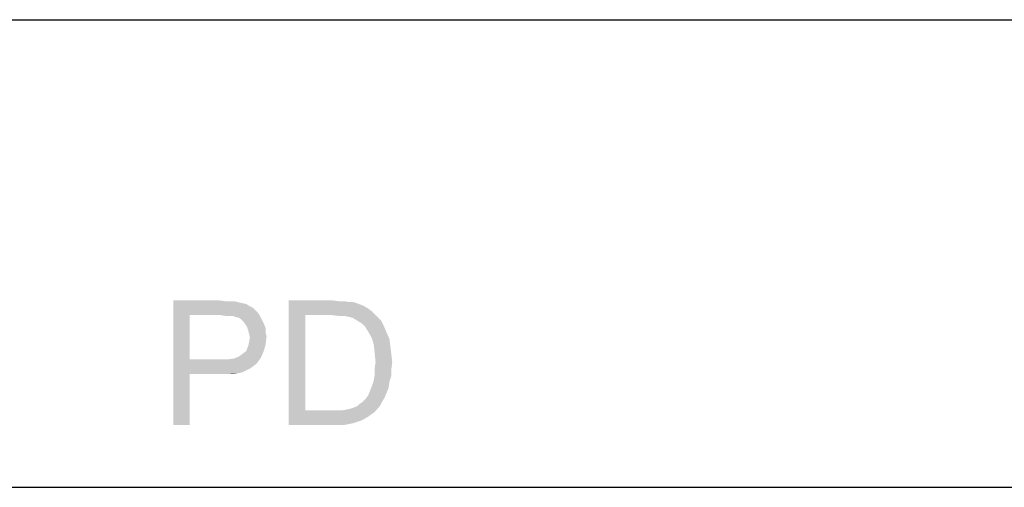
# Model space of a CAD drawing. Extents: x 0 to 841, y 0 to 594.
# Tile 37 of 102: x 647 to 678, y 22 to 37. Entities that reach past the tile are written whole.
import ezdxf

# ---------------------------------------------------------------- set-up
doc = ezdxf.new("R2010")
doc.units = 0
doc.header["$LTSCALE"] = 46.255
doc.header["$MEASUREMENT"] = 0
doc.layers.get('0').update_dxf_attribs({"linetype": 'CONTINUOUS'})

msp = doc.modelspace()

# ---------------------------------------------------------------- linework, layer by layer
at = {"color": 3, "linetype": 'Continuous'}
for p, q in [((601, 37), (814, 37)), ((601, 37), (709, 37)), ((601, 37), (826, 37)), ((601, 22), (814, 22)), ((601, 22), (814, 22)), ((601, 22), (814, 22))]:
    msp.add_line(p, q, dxfattribs=at)
at = {"color": 6, "linetype": 'Continuous'}
for points in [[(651.57084, 28), (653.02269, 28), (652.10417, 27.52592)], [(652.10417, 27.52592), (651.57084, 24), (651.57084, 28)], [(653.02269, 28), (653.2301, 27.97037), (652.10417, 27.52592)], [(653.52639, 27.97037), (653.64491, 27.94074), (652.10417, 27.52592)], [(653.37825, 27.97037), (653.52639, 27.97037), (652.10417, 27.52592)], [(653.2301, 27.97037), (653.37825, 27.97037), (652.10417, 27.52592)], [(653.64491, 27.94074), (653.76343, 27.91111), (652.10417, 27.52592)], [(653.76343, 27.91111), (653.91158, 27.88148), (652.10417, 27.52592)], [(653.91158, 27.88148), (654.00047, 27.82222), (652.10417, 27.52592)], [(654.00047, 27.82222), (654.11899, 27.76296), (652.10417, 27.52592)], [(655.27454, 28), (656.63751, 28), (655.80788, 27.52592)], [(655.80788, 27.52592), (655.27454, 24), (655.27454, 28)], [(656.63751, 28), (656.87454, 27.97037), (655.80788, 27.52592)], [(657.05232, 27.97037), (657.2301, 27.94074), (655.80788, 27.52592)], [(656.87454, 27.97037), (657.05232, 27.97037), (655.80788, 27.52592)], [(657.34862, 27.94074), (657.52639, 27.88148), (655.80788, 27.52592)], [(657.2301, 27.94074), (657.34862, 27.94074), (655.80788, 27.52592)], [(657.52639, 27.88148), (657.67454, 27.82222), (655.80788, 27.52592)], [(657.67454, 27.82222), (657.82269, 27.73333), (655.80788, 27.52592)], [(652.10417, 27.52592), (652.10417, 26.1037), (651.57084, 24)], [(654.11899, 27.76296), (654.20788, 27.67407), (652.10417, 27.52592)], [(654.20788, 27.67407), (654.29676, 27.58519), (652.10417, 27.52592)], [(653.08195, 27.52592), (652.10417, 27.52592), (654.29676, 27.58519)], [(653.25973, 27.4963), (653.08195, 27.52592), (654.29676, 27.58519)], [(653.37825, 27.4963), (653.25973, 27.4963), (654.29676, 27.58519)], [(653.49676, 27.4963), (653.37825, 27.4963), (654.29676, 27.58519)], [(653.49676, 27.4963), (654.29676, 27.58519), (654.35602, 27.4963)], [(654.35602, 27.4963), (653.55602, 27.46667), (653.49676, 27.4963)], [(653.67454, 27.43704), (653.55602, 27.46667), (654.35602, 27.4963)], [(653.76343, 27.37778), (653.67454, 27.43704), (654.35602, 27.4963)], [(653.76343, 27.37778), (654.35602, 27.4963), (654.41528, 27.37778)], [(655.80788, 27.52592), (655.80788, 24.47408), (655.27454, 24)], [(657.82269, 27.73333), (657.94121, 27.64444), (655.80788, 27.52592)], [(656.63751, 27.52592), (655.80788, 27.52592), (657.94121, 27.64444)], [(656.87454, 27.4963), (656.63751, 27.52592), (657.94121, 27.64444)], [(657.05232, 27.4963), (656.87454, 27.4963), (657.94121, 27.64444)], [(657.05232, 27.4963), (657.94121, 27.64444), (658.08936, 27.4963)], [(658.08936, 27.4963), (657.20047, 27.46667), (657.05232, 27.4963)], [(657.31899, 27.43704), (657.20047, 27.46667), (658.08936, 27.4963)], [(657.46713, 27.34815), (657.31899, 27.43704), (658.08936, 27.4963)], [(657.46713, 27.34815), (658.08936, 27.4963), (658.23751, 27.34815)], [(654.41528, 27.37778), (653.82269, 27.31852), (653.76343, 27.37778)], [(653.82269, 27.31852), (654.41528, 27.37778), (654.47454, 27.25926)], [(654.47454, 27.25926), (653.88195, 27.22963), (653.82269, 27.31852)], [(653.94121, 27.14074), (653.88195, 27.22963), (654.47454, 27.25926)], [(653.94121, 27.14074), (654.47454, 27.25926), (654.5338, 27.11111)], [(658.23751, 27.34815), (657.61528, 27.25926), (657.46713, 27.34815)], [(657.61528, 27.25926), (658.23751, 27.34815), (658.32639, 27.17037)], [(658.32639, 27.17037), (657.7338, 27.14074), (657.61528, 27.25926)], [(657.82269, 26.99259), (657.7338, 27.14074), (658.32639, 27.17037)], [(657.82269, 26.99259), (658.32639, 27.17037), (658.41528, 26.96296)], [(654.5338, 27.11111), (653.97084, 27.05185), (653.94121, 27.14074)], [(653.97084, 27.05185), (654.5338, 27.11111), (654.5338, 26.96296)], [(654.5338, 26.96296), (654.00047, 26.93333), (653.97084, 27.05185)], [(654.00047, 26.93333), (654.5338, 26.96296), (654.56343, 26.84444)], [(654.56343, 26.84444), (654.0301, 26.81481), (654.00047, 26.93333)], [(654.00047, 26.63704), (654.0301, 26.81481), (654.56343, 26.84444)], [(654.00047, 26.63704), (654.56343, 26.84444), (654.5338, 26.57778)], [(658.41528, 26.96296), (657.94121, 26.78519), (657.82269, 26.99259)], [(657.94121, 26.78519), (658.41528, 26.96296), (658.50417, 26.75556)], [(653.91158, 26.37037), (653.97084, 26.51852), (654.5338, 26.57778)], [(653.91158, 26.37037), (654.5338, 26.57778), (654.47454, 26.37037)], [(654.5338, 26.57778), (653.97084, 26.51852), (654.00047, 26.63704)], [(658.50417, 26.75556), (658.00047, 26.57778), (657.94121, 26.78519)], [(658.00047, 26.57778), (658.50417, 26.75556), (658.5338, 26.51852)], [(658.5338, 26.51852), (658.0301, 26.31111), (658.00047, 26.57778)], [(658.0301, 26.31111), (658.5338, 26.51852), (658.56343, 26.28148)], [(653.67454, 26.19259), (653.79306, 26.28148), (654.47454, 26.37037)], [(653.67454, 26.19259), (654.47454, 26.37037), (654.38565, 26.16296)], [(654.47454, 26.37037), (653.79306, 26.28148), (653.91158, 26.37037)], [(658.56343, 26.28148), (658.05973, 26.01482), (658.0301, 26.31111)], [(658.05973, 26.01482), (658.56343, 26.28148), (658.59306, 26.01482)], [(652.10417, 26.1037), (652.10417, 25.62963), (651.57084, 24)], [(653.31899, 26.1037), (654.23751, 25.95556), (652.10417, 25.62963)], [(653.08195, 26.1037), (653.31899, 26.1037), (652.10417, 25.62963)], [(652.10417, 26.1037), (653.08195, 26.1037), (652.10417, 25.62963)], [(654.23751, 25.95556), (654.14862, 25.8963), (652.10417, 25.62963)], [(654.14862, 25.8963), (654.0301, 25.80741), (652.10417, 25.62963)], [(653.31899, 26.1037), (653.52639, 26.13333), (654.38565, 26.16296)], [(653.31899, 26.1037), (654.38565, 26.16296), (654.23751, 25.95556)], [(654.38565, 26.16296), (653.52639, 26.13333), (653.67454, 26.19259)], [(658.59306, 26.01482), (658.0301, 25.80741), (658.05973, 26.01482)], [(658.0301, 25.80741), (658.59306, 26.01482), (658.56343, 25.77778)], [(651.57084, 24), (652.10417, 25.62963), (652.10417, 24)], [(654.0301, 25.80741), (653.91158, 25.74815), (652.10417, 25.62963)], [(653.91158, 25.74815), (653.79306, 25.68889), (652.10417, 25.62963)], [(653.79306, 25.68889), (653.64491, 25.65926), (652.10417, 25.62963)], [(653.08195, 25.62963), (652.10417, 25.62963), (653.64491, 25.65926)], [(653.28936, 25.62963), (653.08195, 25.62963), (653.64491, 25.65926)], [(653.28936, 25.62963), (653.64491, 25.65926), (653.46713, 25.62963)], [(658.56343, 25.57037), (658.00047, 25.42222), (658.0301, 25.6)], [(658.00047, 25.42222), (658.56343, 25.57037), (658.50417, 25.39259)], [(658.56343, 25.77778), (658.0301, 25.6), (658.0301, 25.80741)], [(658.0301, 25.6), (658.56343, 25.77778), (658.56343, 25.57037)], [(658.50417, 25.39259), (657.94121, 25.24444), (658.00047, 25.42222)], [(657.94121, 25.24444), (658.50417, 25.39259), (658.47454, 25.18519)], [(658.35602, 24.88889), (657.7338, 24.82963), (657.82269, 24.94815)], [(658.41528, 25.03704), (657.82269, 24.94815), (657.88195, 25.0963)], [(657.82269, 24.94815), (658.41528, 25.03704), (658.35602, 24.88889)], [(658.47454, 25.18519), (657.88195, 25.0963), (657.94121, 25.24444)], [(657.88195, 25.0963), (658.47454, 25.18519), (658.41528, 25.03704)], [(657.02269, 24.47408), (657.17084, 24.5037), (658.20788, 24.62222)], [(657.02269, 24.47408), (658.20788, 24.62222), (658.0301, 24.41481)], [(657.17084, 24.5037), (657.28936, 24.53333), (658.20788, 24.62222)], [(657.28936, 24.53333), (657.37825, 24.56296), (658.20788, 24.62222)], [(658.20788, 24.62222), (657.37825, 24.56296), (657.49676, 24.62222)], [(657.49676, 24.62222), (657.55602, 24.68148), (658.26713, 24.74074)], [(657.49676, 24.62222), (658.26713, 24.74074), (658.20788, 24.62222)], [(658.26713, 24.74074), (657.55602, 24.68148), (657.64491, 24.74074)], [(657.64491, 24.74074), (657.7338, 24.82963), (658.35602, 24.88889)], [(657.64491, 24.74074), (658.35602, 24.88889), (658.26713, 24.74074)], [(657.02269, 24.47408), (658.0301, 24.41481), (655.27454, 24)], [(656.84491, 24.47408), (657.02269, 24.47408), (655.27454, 24)], [(656.66713, 24.47408), (656.84491, 24.47408), (655.27454, 24)], [(655.80788, 24.47408), (656.66713, 24.47408), (655.27454, 24)], [(658.0301, 24.41481), (657.82269, 24.26667), (655.27454, 24)], [(657.82269, 24.26667), (657.61528, 24.14815), (655.27454, 24)], [(657.61528, 24.14815), (657.34862, 24.05926), (655.27454, 24)], [(656.69676, 24), (655.27454, 24), (657.34862, 24.05926)], [(656.69676, 24), (657.34862, 24.05926), (657.05232, 24)]]:
    msp.add_solid(points, dxfattribs=at)

doc.saveas('drawing.dxf')
